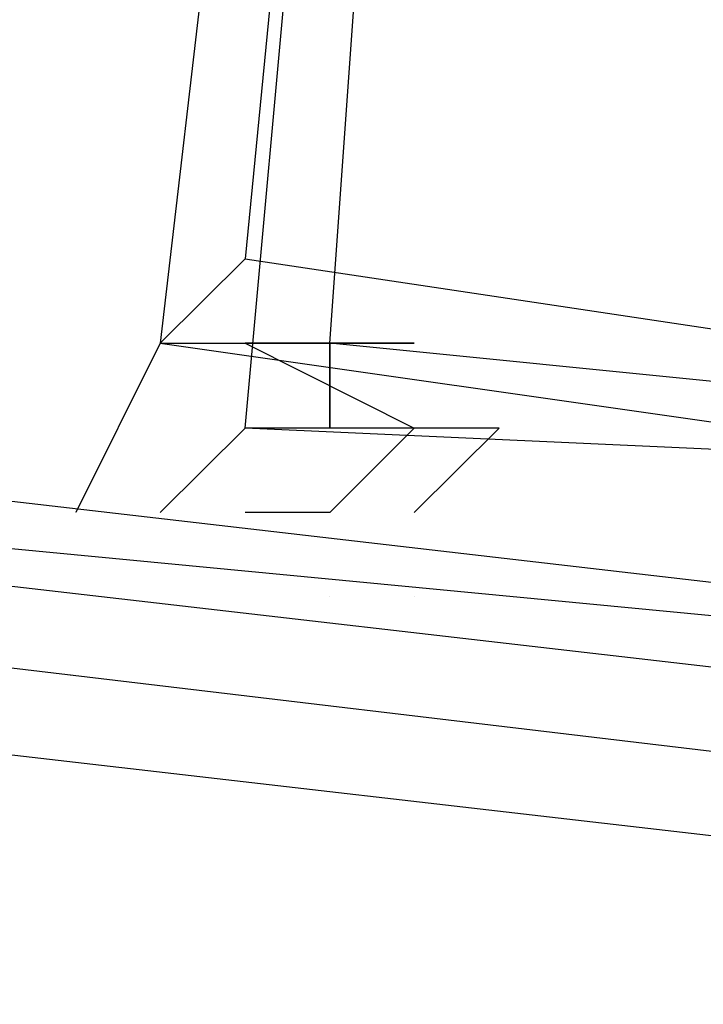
# Model space of a CAD drawing. Header units: feet. Extents: x -79 to 198, y -22 to 181.
# Tile 106 of 256: x 55.871 to 55.979, y 16.314 to 16.469. Entities that reach past the tile are written whole.
import ezdxf

# ---------------------------------------------------------------- set-up
doc = ezdxf.new("R2010")
doc.units = ezdxf.units.FT
doc.layers.add('A-LINEA', color=7, linetype='CONTINUOUS')

msp = doc.modelspace()

# ---------------------------------------------------------------- linework, layer by layer
at = {"layer": 'A-LINEA'}
for p, q in [((55.92, 16.3911), (55.92, 16.3911)), ((55.92, 16.3911), (55.92, 16.3911)), ((55.92, 16.3778), (55.92, 16.3778)), ((55.92, 16.3778), (55.92, 16.3778)), ((55.9333, 16.3778), (55.9333, 16.3778)), ((55.9333, 16.3778), (55.9333, 16.3778))]:
    msp.add_line(p, q, dxfattribs=at)
for points in [[(26.7067, 23.3511), (28.04, 21.6178), (31.0267, 20.8311), (34.0133, 20.0978), (37.0133, 19.4044), (40.0267, 18.7778), (43.0533, 18.2044), (46.0933, 17.6844), (49.1467, 17.2178), (52.2, 16.8044), (55.2533, 16.4444), (58.32, 16.1511), (60.4, 16.0178), (62.48, 15.9511), (64.5467, 15.9244), (66.6267, 15.9511), (68.7067, 16.0178), (70.7867, 16.1511), (72.8533, 16.3244), (74.92, 16.5511), (76.9867, 16.8178), (79.04, 17.1511), (81.08, 17.5244), (83.12, 17.9378)], [(26.7067, 23.3511), (28.04, 21.6178), (31.0267, 20.8311), (34.0133, 20.0978), (37.0133, 19.4044), (40.0267, 18.7778), (43.0533, 18.2044), (46.0933, 17.6844), (49.1467, 17.2178), (52.2, 16.8044), (55.2533, 16.4444), (58.32, 16.1511), (60.4, 16.0178), (62.48, 15.9511), (64.5467, 15.9244), (66.6267, 15.9511), (68.7067, 16.0178), (70.7867, 16.1511), (72.8533, 16.3244), (74.92, 16.5511), (76.9867, 16.8178), (79.04, 17.1511), (81.08, 17.5244), (83.12, 17.9378)], [(56.24, 16.9644), (55.96, 16.9911), (55.8933, 16.4178), (56.1733, 16.3778), (56.24, 16.9644)], [(56.24, 16.9644), (55.96, 16.9911), (55.8933, 16.4178), (56.1733, 16.3778), (56.24, 16.9644)], [(55.96, 16.9911), (56.2533, 16.9644), (56.2, 16.3911), (55.9067, 16.4044), (55.96, 16.9911)], [(55.96, 16.9911), (56.2533, 16.9644), (56.2, 16.3911), (55.9067, 16.4044), (55.96, 16.9911)], [(56.24, 16.9511), (55.96, 16.9778), (55.9067, 16.4311), (56.1733, 16.3911), (56.24, 16.9511)], [(56.24, 16.9511), (55.96, 16.9778), (55.9067, 16.4311), (56.1733, 16.3911), (56.24, 16.9511)], [(55.96, 16.9778), (56.24, 16.9511), (56.1867, 16.3911), (55.92, 16.4178), (55.96, 16.9778)], [(55.96, 16.9778), (56.24, 16.9511), (56.1867, 16.3911), (55.92, 16.4178), (55.96, 16.9778)], [(56, 16.3644), (52.08, 16.8178), (52.08, 16.8311), (52.0933, 16.8311), (56, 16.3778), (56, 16.3644)], [(56, 16.3644), (52.08, 16.8178), (52.08, 16.8311), (52.0933, 16.8311), (56, 16.3778), (56, 16.3644)], [(56, 16.3378), (52.08, 16.7911), (52.08, 16.8044), (52.08, 16.8178), (56, 16.3511), (56, 16.3378)], [(56, 16.3378), (52.08, 16.7911), (52.08, 16.8044), (52.08, 16.8178), (56, 16.3511), (56, 16.3378)], [(55.9067, 16.4311), (55.8933, 16.4178), (55.8933, 16.4178), (55.9067, 16.4178), (55.9067, 16.4178), (55.9067, 16.4178), (55.92, 16.4178), (55.9067, 16.4178), (55.9067, 16.4178), (55.9067, 16.4178), (55.9067, 16.4178), (55.9333, 16.4044), (55.9333, 16.4044), (55.92, 16.3911), (55.92, 16.3911), (55.92, 16.3911), (55.92, 16.3911)], [(55.9067, 16.4311), (55.8933, 16.4178), (55.8933, 16.4178), (55.9067, 16.4178), (55.9067, 16.4178), (55.9067, 16.4178), (55.92, 16.4178), (55.9067, 16.4178), (55.9067, 16.4178), (55.9067, 16.4178), (55.9067, 16.4178), (55.9333, 16.4044), (55.9333, 16.4044), (55.92, 16.3911), (55.92, 16.3911), (55.92, 16.3911), (55.92, 16.3911)], [(55.8933, 16.4178), (55.8933, 16.4178), (55.8933, 16.4178), (55.8933, 16.4178), (55.88, 16.3911), (55.88, 16.3911)], [(55.8933, 16.4178), (55.8933, 16.4178), (55.8933, 16.4178), (55.8933, 16.4178), (55.88, 16.3911), (55.88, 16.3911)], [(55.9333, 16.3911), (55.9333, 16.3911), (55.9333, 16.3911), (55.9467, 16.4044), (55.9467, 16.4044), (55.92, 16.4044), (55.92, 16.4044), (55.92, 16.4178), (55.9333, 16.4178), (55.9333, 16.4178), (55.92, 16.4178), (55.92, 16.4178), (55.92, 16.4178), (55.92, 16.4178), (55.92, 16.4178), (55.92, 16.4044), (55.92, 16.4044), (55.9067, 16.4044), (55.9067, 16.4044), (55.8933, 16.3911), (55.8933, 16.3911)], [(55.9333, 16.3911), (55.9333, 16.3911), (55.9333, 16.3911), (55.9467, 16.4044), (55.9467, 16.4044), (55.92, 16.4044), (55.92, 16.4044), (55.92, 16.4178), (55.9333, 16.4178), (55.9333, 16.4178), (55.92, 16.4178), (55.92, 16.4178), (55.92, 16.4178), (55.92, 16.4178), (55.92, 16.4178), (55.92, 16.4044), (55.92, 16.4044), (55.9067, 16.4044), (55.9067, 16.4044), (55.8933, 16.3911), (55.8933, 16.3911)], [(55.8933, 16.3911), (55.8933, 16.3911), (55.8933, 16.3911)], [(55.8933, 16.3911), (55.8933, 16.3911), (55.8933, 16.3911)], [(55.9067, 16.3911), (55.9067, 16.3911), (55.9067, 16.3911)], [(55.92, 16.3911), (55.9067, 16.3911), (55.9067, 16.3911)], [(55.9067, 16.3911), (55.9067, 16.3911), (55.9067, 16.3911)], [(55.92, 16.3911), (55.9067, 16.3911), (55.9067, 16.3911)]]:
    msp.add_lwpolyline(points, dxfattribs=at)
for points in [[(55.9067, 16.4178), (55.9067, 16.4178), (55.9067, 16.4178), (55.9067, 16.4178)], [(55.9067, 16.4178), (55.9067, 16.4178), (55.9067, 16.4178), (55.9067, 16.4178)], [(55.92, 16.4044), (55.92, 16.4044), (55.92, 16.4178), (55.92, 16.4178)], [(55.92, 16.4044), (55.92, 16.4044), (55.92, 16.4178), (55.92, 16.4178)]]:
    msp.add_lwpolyline(points, close=True, dxfattribs=at)

doc.saveas('drawing.dxf')
